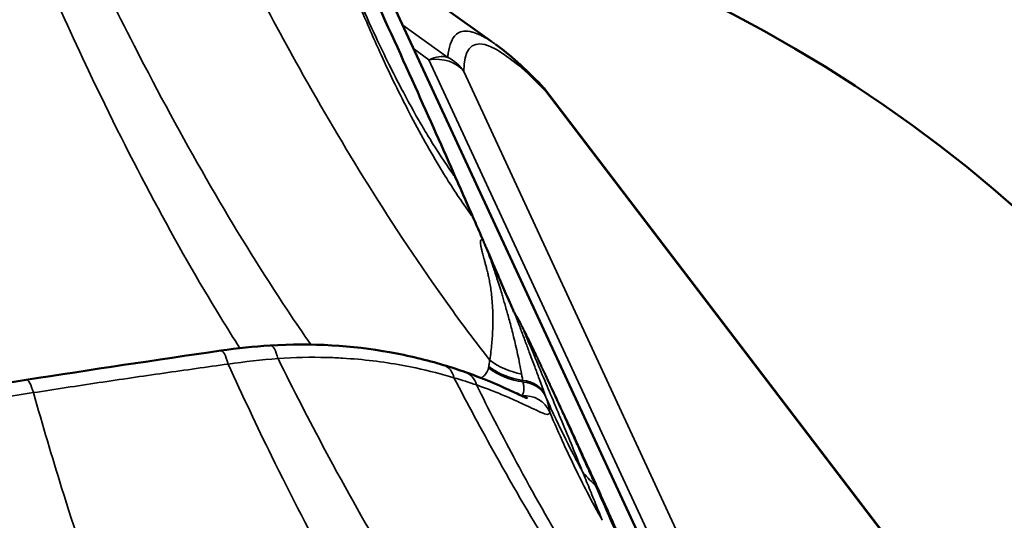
# Model space of a CAD drawing. Header units: millimetres. Extents: x 0 to 2239, y -60 to 841.
# Tile 123 of 165: x 1048.07 to 1051.62, y 222.69 to 224.49. Entities that reach past the tile are written whole.
import ezdxf

# ---------------------------------------------------------------- set-up
doc = ezdxf.new("R2010")
doc.units = ezdxf.units.MM
doc.layers.add('Sichtbar (ISO)', color=7, linetype='Continuous', lineweight=50)
doc.layers.add('Sichtbar schmal (ISO)', color=7, linetype='Continuous', lineweight=35)

msp = doc.modelspace()

# ---------------------------------------------------------------- linework, layer by layer
at = {"layer": 'Sichtbar (ISO)'}
for p, q in [((1049.4106, 224.553), (1050.9117, 221.3184)), ((1049.5986, 224.5301), (1049.77, 224.4078)), ((1049.9623, 224.2358), (1051.5217, 222.194)), ((1049.4743, 223.6631), (1049.4743, 223.6631))]:
    msp.add_line(p, q, dxfattribs=at)
msp.add_arc((1049.8431, 224.1448), 0.15, 37.3689, 44.0896, dxfattribs=at)
for centre, start_param, end_param in [((1045.6008, 220.9144), 0, 3.141593), ((1046.3384, 219.325), 5.719086, 7.086528)]:
    msp.add_ellipse(centre, major_axis=(6.4402, 2.9889), ratio=0.788675, start_param=start_param, end_param=end_param, dxfattribs=at)
for points, knots in [([(1049.6424, 223.9153), (1049.5955, 224.0218), (1049.5463, 224.1324), (1049.4395, 224.3697), (1049.3814, 224.4972), (1049.3201, 224.6305), (1049.3196, 224.6318), (1049.319, 224.633)], [-0.2820165, -0.2820165, -0.2820165, -0.2820165, -0.1466121, -0.1466121, 0, 0, 0.0013713, 0.0013713, 0.0013713, 0.0013713]), ([(1049.6424, 223.9153), (1049.653, 223.8913), (1049.6635, 223.8675), (1049.6842, 223.8204), (1049.6944, 223.797), (1049.7046, 223.7738)], [0.00000008, 0.00000008, 0.00000008, 0.00000008, 0.03040362, 0.03040362, 0.06038299, 0.06038299, 0.06038299, 0.06038299]), ([(1049.7401, 223.6927), (1049.7342, 223.7061), (1049.7283, 223.7197), (1049.7165, 223.7466), (1049.7105, 223.7602), (1049.7046, 223.7738)], [-0.03487531, -0.03487531, -0.03487531, -0.03487531, -0.01743682, -0.01743682, -0.000001, -0.000001, -0.000001, -0.000001]), ([(1049.7401, 223.6927), (1049.7404, 223.692), (1049.7407, 223.6913), (1049.7409, 223.6907), (1049.7412, 223.69), (1049.7416, 223.6893), (1049.7419, 223.6885), (1049.7422, 223.6878), (1049.7425, 223.687), (1049.7428, 223.6862), (1049.7432, 223.6854), (1049.7435, 223.6846), (1049.7439, 223.6838), (1049.7442, 223.6829), (1049.7446, 223.682), (1049.745, 223.6811), (1049.7454, 223.6802), (1049.7458, 223.6793), (1049.7462, 223.6783), (1049.7466, 223.6773), (1049.747, 223.6763), (1049.7475, 223.6752), (1049.7479, 223.6742), (1049.7484, 223.6731), (1049.7489, 223.6719), (1049.7494, 223.6708), (1049.7499, 223.6696), (1049.7504, 223.6684), (1049.7509, 223.6672), (1049.7514, 223.6659), (1049.752, 223.6646), (1049.7525, 223.6632), (1049.7531, 223.6619), (1049.7537, 223.6605), (1049.7543, 223.659), (1049.755, 223.6576), (1049.7556, 223.656)], [0.0001092, 0.0001092, 0.0001092, 0.0001092, 0.0833333, 0.0833333, 0.0833333, 0.1666667, 0.1666667, 0.1666667, 0.25, 0.25, 0.25, 0.3333333, 0.3333333, 0.3333333, 0.4166667, 0.4166667, 0.4166667, 0.5, 0.5, 0.5, 0.5833333, 0.5833333, 0.5833333, 0.6666667, 0.6666667, 0.6666667, 0.75, 0.75, 0.75, 0.8333333, 0.8333333, 0.8333333, 0.9166667, 0.9166667, 0.9166667, 1, 1, 1, 1]), ([(1049.8542, 223.4294), (1049.8541, 223.4295), (1049.8541, 223.4297), (1049.8539, 223.43), (1049.8538, 223.4302), (1049.8534, 223.4308), (1049.8532, 223.4313), (1049.8525, 223.4328), (1049.8519, 223.434), (1049.8496, 223.4387), (1049.8474, 223.4435), (1049.8389, 223.4625), (1049.8295, 223.484), (1049.7995, 223.5534), (1049.7865, 223.5837), (1049.7688, 223.6251), (1049.7621, 223.6406), (1049.7556, 223.656)], [-0.179093, -0.179093, -0.179093, -0.179093, -0.1774192, -0.1774192, -0.17557, -0.17557, -0.1711027, -0.1711027, -0.1601618, -0.1601618, -0.1277533, -0.1277533, -0.0567144, -0.0567144, -0.021828, -0.021828, -0.000001, -0.000001, -0.000001, -0.000001]), ([(1049.8763, 223.3915), (1049.8696, 223.403), (1049.8622, 223.4157), (1049.8548, 223.4284), (1049.8542, 223.4294)], [0, 0, 0, 0, 0.919333, 1, 1, 1, 1]), ([(1048.9734, 223.3141), (1049.123, 223.3237), (1049.2713, 223.3136), (1049.4726, 223.2774), (1049.538, 223.2614), (1049.5975, 223.2437)], [0, 0, 0, 0, 0.0936392, 0.0936392, 0.1423626, 0.1423626, 0.1423626, 0.1423626]), ([(1049.6768, 223.2179), (1049.7521, 223.1914), (1049.815, 223.1627), (1049.8734, 223.1356), (1049.8872, 223.1291), (1049.8981, 223.1246), (1049.9002, 223.1238), (1049.9002, 223.1238)], [0, 0, 0, 0, 0.0683946, 0.0683946, 0.0969629, 0.0969629, 0.1091021, 0.1091021, 0.1091021, 0.1091021])]:
    msp.add_open_spline(points, degree=3, knots=knots, dxfattribs=at)
for points in [[(1049.7857, 224.397), (1049.7858, 224.3969), (1049.786, 224.3968), (1049.7861, 224.3968)], [(1049.7861, 224.3968), (1049.8362, 224.3608), (1049.8894, 224.3126), (1049.9509, 224.2492)], [(1048.0956, 223.1904), (1048.3291, 223.2265), (1048.5624, 223.2617), (1048.7957, 223.2955)], [(1048.7957, 223.2955), (1048.8552, 223.3041), (1048.9146, 223.3104), (1048.9734, 223.3141)], [(1049.5975, 223.2437), (1049.6252, 223.2354), (1049.6517, 223.2267), (1049.6768, 223.2179)], [(1047.3952, 223.0789), (1047.6287, 223.1172), (1047.8622, 223.1543), (1048.0956, 223.1904)]]:
    msp.add_open_spline(points, degree=3, dxfattribs=at)
at = {"layer": 'Sichtbar schmal (ISO)'}
for p, q in [((1050.903, 221.3355), (1049.4043, 224.5643)), ((1049.4508, 224.4662), (1049.6129, 224.3506)), ((1049.4905, 224.3808), (1049.5452, 224.3418)), ((1051.3372, 220.4804), (1049.5452, 224.3418)), ((1051.7182, 219.8881), (1049.6707, 224.3)), ((1051.528, 222.1836), (1049.9686, 224.2254))]:
    msp.add_line(p, q, dxfattribs=at)
for centre, major_axis, ratio, start_param, end_param in [((1055.891, 213.205), (6.1874, -11.1885), 0.057095, 2.933708, 3.243147), ((1049.5452, 224.2193), (0.0871, 0.1221), 0.634537, 0.223209, 0.843576), ((1049.5452, 224.2193), (0.1361, 0.0631), 0.788675, 0.172719, 1.219956), ((1049.5452, 224.2193), (0.15, -0.0008), 0.981542, 0.585348, 1.10751), ((1049.8431, 224.1448), (0.1077, 0.1044), 0.880107, 6.058759, 6.283185), ((1049.8431, 224.1448), (0.1192, 0.091), 0.60567, 6.150006, 6.283185), ((1049.6064, 224.7864), (-0.4832, 1.285), 0.275795, 2.329928, 2.368252), ((1048.8101, 223.1966), (-0.0144, 0.099), 0.220052, 5.216969, 6.283185), ((1048.9798, 223.2143), (-0.0064, 0.0998), 0.292994, 5.245377, 6.283178), ((1048.7389, 222.6318), (-1.2228, -0.2831), 0.469967, 4.388633, 4.536224), ((1049.9158, 223.4456), (-0.2386, 0.0747), 0.947507, 1.204297, 1.709997), ((1049.9075, 223.4196), (-0.2312, 0.0951), 0.948545, 1.3034, 1.848556), ((1049.9091, 223.424), (-0.2386, 0.0747), 0.945994, 1.218258, 1.753566), ((1048.1109, 223.0916), (-0.0153, 0.0988), 0.211325, 5.242048, 6.283185), ((1048.8066, 223.0461), (-1.185, 0.0783), 0.239345, 3.853144, 3.953811), ((1049.6436, 223.1236), (0.0331, 0.0943), 0.734773, 5.485668, 6.283031), ((1049.8725, 223.0943), (0.0941, 0.034), 0.936403, 0.080081, 1.13943), ((1049.8748, 223.0878), (0.0942, 0.0335), 0.942883, 0.082975, 1.15325), ((1049.2072, 223.7615), (0.6719, -0.6295), 0.146485, 0.006813, 0.014141), ((1049.8886, 223.0343), (-0.1, 0.0023), 0.993902, 3.57371, 4.816693), ((1049.7362, 223.6285), (-0.2459, 0.5586), 0.03417, 3.589334, 3.615171), ((1050.3124, 222.9874), (-0.232, -0.0931), 0.850461, 0.172353, 0.478392), ((1050.1124, 222.7826), (-0.041, -0.0186), 0.824181, 3.234352, 3.583408), ((1050.1359, 222.7833), (0.2909, -0.6543), 0.026361, 1.328481, 1.605888)]:
    msp.add_ellipse(centre, major_axis=major_axis, ratio=ratio, start_param=start_param, end_param=end_param, dxfattribs=at)
for points, knots in [([(1048.8647, 223.3045), (1048.8414, 223.3407), (1048.8182, 223.3778), (1048.795, 223.4157), (1048.7146, 223.5467), (1048.6344, 223.6869), (1048.5551, 223.8352), (1048.4758, 223.9834), (1048.3972, 224.1397), (1048.3197, 224.303), (1048.2615, 224.4256), (1048.2039, 224.5521), (1048.1471, 224.682)], [0.1318419, 0.1318419, 0.1318419, 0.1318419, 0.2143375, 0.2143375, 0.2143375, 0.4999088, 0.4999088, 0.4999088, 0.78548, 0.78548, 0.78548, 1, 1, 1, 1]), ([(1049.1198, 223.3176), (1049.0918, 223.3576), (1049.0639, 223.3986), (1049.036, 223.4405), (1048.9487, 223.5715), (1048.8617, 223.7115), (1048.7754, 223.8592), (1048.6892, 224.007), (1048.6037, 224.1625), (1048.5192, 224.3248), (1048.4557, 224.447), (1048.3927, 224.573), (1048.3305, 224.7022)], [0.1259277, 0.1259277, 0.1259277, 0.1259277, 0.2168975, 0.2168975, 0.2168975, 0.5013443, 0.5013443, 0.5013443, 0.785791, 0.785791, 0.785791, 1, 1, 1, 1]), ([(1049.7643, 223.2613), (1049.7133, 223.3263), (1049.5664, 223.5223), (1049.3365, 223.8674), (1049.0972, 224.2732), (1048.9549, 224.5372), (1048.8939, 224.6543)], [0, 0, 0, 0, 0.172575, 0.497921, 0.78256, 1, 1, 1, 1]), ([(1049.6309, 223.9316), (1049.6034, 223.9706), (1049.5758, 224.0127), (1049.5479, 224.0582), (1049.5374, 224.0754), (1049.5268, 224.0931), (1049.5163, 224.1112), (1049.4927, 224.1517), (1049.469, 224.1946), (1049.4454, 224.2392), (1049.4305, 224.2676), (1049.4156, 224.2967), (1049.4009, 224.3263), (1049.3854, 224.3577), (1049.37, 224.3897), (1049.3547, 224.4222), (1049.3329, 224.4689), (1049.3114, 224.5167), (1049.2902, 224.5657)], [0, 0, 0, 0, 0.241859, 0.241859, 0.241859, 0.333333, 0.333333, 0.333333, 0.537158, 0.537158, 0.537158, 0.666667, 0.666667, 0.666667, 0.80367, 0.80367, 0.80367, 1, 1, 1, 1]), ([(1049.6819, 223.8052), (1049.652, 223.8474), (1049.6222, 223.8929), (1049.5925, 223.9415), (1049.5913, 223.9435), (1049.5901, 223.9454), (1049.5889, 223.9474), (1049.5505, 224.0106), (1049.5121, 224.0791), (1049.4742, 224.1521), (1049.4401, 224.2179), (1049.4062, 224.2875), (1049.3729, 224.3601), (1049.3497, 224.4108), (1049.3266, 224.4631), (1049.3039, 224.5167)], [0, 0, 0, 0, 0.231737, 0.231737, 0.231737, 0.24099, 0.24099, 0.24099, 0.540828, 0.540828, 0.540828, 0.811243, 0.811243, 0.811243, 1, 1, 1, 1]), ([(1049.6129, 224.3506), (1049.6133, 224.3558), (1049.6138, 224.3607), (1049.6145, 224.3654), (1049.6166, 224.3815), (1049.6201, 224.3949), (1049.6247, 224.4057), (1049.6294, 224.4171), (1049.6354, 224.4256), (1049.6419, 224.4319), (1049.6427, 224.4326), (1049.6435, 224.4334), (1049.6443, 224.434), (1049.6503, 224.4392), (1049.6569, 224.4424), (1049.6643, 224.444), (1049.673, 224.4459), (1049.6826, 224.4458), (1049.6937, 224.4435), (1049.698, 224.4426), (1049.7024, 224.4414), (1049.7071, 224.4399), (1049.7147, 224.4374), (1049.7229, 224.4341), (1049.7315, 224.43), (1049.7455, 224.4233), (1049.7609, 224.4142), (1049.7772, 224.403), (1049.78, 224.4011), (1049.7829, 224.3991), (1049.7857, 224.397)], [0, 0, 0, 0, 0.0295965, 0.0295965, 0.0295965, 0.1309003, 0.1309003, 0.1309003, 0.2370664, 0.2370664, 0.2370664, 0.25, 0.25, 0.25, 0.3455798, 0.3455798, 0.3455798, 0.4576612, 0.4576612, 0.4576612, 0.5, 0.5, 0.5, 0.5688885, 0.5688885, 0.5688885, 0.680151, 0.680151, 0.680151, 0.6991768, 0.6991768, 0.6991768, 0.6991768]), ([(1049.6309, 223.9316), (1049.6322, 223.9298), (1049.6347, 223.9262), (1049.6386, 223.9207), (1049.6412, 223.9171), (1049.6424, 223.9153)], [0, 0, 0, 0, 0.3333333, 0.6666667, 0.9997467, 0.9997467, 0.9997467, 0.9997467]), ([(1049.7643, 223.2613), (1049.7674, 223.2829), (1049.7721, 223.3225), (1049.7751, 223.3726), (1049.7757, 223.4148), (1049.7746, 223.4508), (1049.7723, 223.482), (1049.7693, 223.5091), (1049.7657, 223.5324), (1049.7619, 223.5527), (1049.7579, 223.5707), (1049.7539, 223.5871), (1049.75, 223.6023), (1049.7463, 223.6158), (1049.743, 223.6276), (1049.7402, 223.6378), (1049.7379, 223.6467), (1049.7359, 223.6543), (1049.7344, 223.6607), (1049.7333, 223.6657), (1049.7324, 223.6711), (1049.7322, 223.671), (1049.7302, 223.6878), (1049.7321, 223.6927), (1049.7349, 223.695), (1049.7401, 223.6927)], [0, 0, 0, 0, 0.0434783, 0.0869565, 0.1304348, 0.173913, 0.2173913, 0.2608696, 0.3043478, 0.3478261, 0.3913043, 0.4347826, 0.4782609, 0.5217391, 0.5652174, 0.6086957, 0.6521739, 0.6956522, 0.7391304, 0.7826087, 0.826087, 0.8695652, 0.9130435, 0.9565217, 0.9999861, 0.9999861, 0.9999861, 0.9999861]), ([(1049.8788, 223.2114), (1049.8766, 223.2236), (1049.8721, 223.2472), (1049.8649, 223.2817), (1049.8577, 223.3138), (1049.8505, 223.3437), (1049.8435, 223.3714), (1049.8368, 223.3971), (1049.8303, 223.4211), (1049.824, 223.4433), (1049.8181, 223.4638), (1049.8126, 223.4828), (1049.8073, 223.5002), (1049.8024, 223.5162), (1049.7978, 223.531), (1049.7934, 223.5449), (1049.7892, 223.5581), (1049.7851, 223.5706), (1049.7812, 223.5824), (1049.7775, 223.5933), (1049.7741, 223.6034), (1049.7709, 223.6128), (1049.7679, 223.6214), (1049.7651, 223.6293), (1049.7626, 223.6364), (1049.7604, 223.6428), (1049.7583, 223.6484), (1049.7568, 223.6528), (1049.7559, 223.6552), (1049.7556, 223.656)], [0, 0, 0, 0, 0.091308, 0.175588, 0.253061, 0.323982, 0.388805, 0.448193, 0.502712, 0.55275, 0.59845, 0.639881, 0.677367, 0.711459, 0.742726, 0.771727, 0.798997, 0.824842, 0.849096, 0.871487, 0.892099, 0.911177, 0.928844, 0.945065, 0.959727, 0.97282, 0.984506, 0.995018, 1, 1, 1, 1]), ([(1049.8542, 223.4294), (1049.8558, 223.4251), (1049.8574, 223.4208), (1049.859, 223.4165), (1049.8639, 223.4034), (1049.8688, 223.3902), (1049.8737, 223.3772), (1049.879, 223.3632), (1049.8842, 223.3492), (1049.8894, 223.3354), (1049.8901, 223.3336), (1049.8907, 223.3318), (1049.8914, 223.3301), (1049.8965, 223.3166), (1049.9015, 223.3033), (1049.9064, 223.29), (1049.9127, 223.2734), (1049.9188, 223.2569), (1049.925, 223.2403), (1049.9259, 223.2379), (1049.9269, 223.2354), (1049.9278, 223.2329), (1049.9333, 223.2181), (1049.9388, 223.2032), (1049.9443, 223.1883), (1049.9508, 223.1706), (1049.9573, 223.1528), (1049.9637, 223.1352)], [0.0000016, 0.0000016, 0.0000016, 0.0000016, 0.0428785, 0.0428785, 0.0428785, 0.1742141, 0.1742141, 0.1742141, 0.3150896, 0.3150896, 0.3150896, 0.3333333, 0.3333333, 0.3333333, 0.4703581, 0.4703581, 0.4703581, 0.6411361, 0.6411361, 0.6411361, 0.6666667, 0.6666667, 0.6666667, 0.8190844, 0.8190844, 0.8190844, 1, 1, 1, 1]), ([(1049.8763, 223.3915), (1049.8768, 223.3907), (1049.8772, 223.3899), (1049.8776, 223.3892), (1049.8784, 223.3877), (1049.8792, 223.3863), (1049.8799, 223.3848), (1049.8807, 223.3834), (1049.8814, 223.3819), (1049.8822, 223.3805), (1049.8826, 223.3796), (1049.883, 223.3788), (1049.8834, 223.378), (1049.8844, 223.3759), (1049.8853, 223.3742), (1049.8862, 223.3724), (1049.8866, 223.3716), (1049.887, 223.3708), (1049.8874, 223.3699), (1049.8879, 223.3689), (1049.8885, 223.3678), (1049.889, 223.3666), (1049.89, 223.3646), (1049.8911, 223.3624), (1049.8923, 223.3599), (1049.8935, 223.3575), (1049.8947, 223.3549), (1049.8961, 223.3521), (1049.8966, 223.3511), (1049.897, 223.3501), (1049.8975, 223.3491), (1049.8985, 223.3472), (1049.8994, 223.3452), (1049.9005, 223.343), (1049.9011, 223.3417), (1049.9017, 223.3404), (1049.9024, 223.339), (1049.9034, 223.3369), (1049.9043, 223.335), (1049.905, 223.3335), (1049.9061, 223.3311), (1049.9066, 223.3301), (1049.9073, 223.3287), (1049.908, 223.3272), (1049.9089, 223.3252), (1049.9099, 223.3233), (1049.9108, 223.3213), (1049.9117, 223.3194), (1049.9127, 223.3173), (1049.9131, 223.3165), (1049.9134, 223.3158), (1049.9138, 223.315), (1049.9145, 223.3136), (1049.9152, 223.3121), (1049.9159, 223.3105), (1049.9171, 223.3081), (1049.9183, 223.3055), (1049.9196, 223.3028), (1049.9209, 223.3), (1049.9223, 223.2971), (1049.9238, 223.2939), (1049.9252, 223.2907), (1049.9268, 223.2873), (1049.9286, 223.2837), (1049.9298, 223.2811), (1049.9311, 223.2784), (1049.9324, 223.2755), (1049.933, 223.2743), (1049.9335, 223.273), (1049.9341, 223.2718), (1049.935, 223.2699), (1049.9359, 223.2681), (1049.9368, 223.2661), (1049.938, 223.2635), (1049.9393, 223.2608), (1049.9406, 223.2579), (1049.9424, 223.2541), (1049.9443, 223.2501), (1049.9463, 223.2457), (1049.9469, 223.2444), (1049.9475, 223.2431), (1049.9482, 223.2417), (1049.9492, 223.2395), (1049.9503, 223.2371), (1049.9514, 223.2347), (1049.9532, 223.2309), (1049.9551, 223.2269), (1049.957, 223.2227), (1049.9588, 223.2189), (1049.9606, 223.215), (1049.9625, 223.2108), (1049.9641, 223.2075), (1049.9657, 223.204), (1049.9675, 223.2002), (1049.9699, 223.1949), (1049.9726, 223.1891), (1049.9749, 223.1841), (1049.9764, 223.1808), (1049.9778, 223.1778), (1049.9789, 223.1755), (1049.9802, 223.1727), (1049.981, 223.1709), (1049.9817, 223.1693), (1049.9825, 223.1676), (1049.9831, 223.1664), (1049.9839, 223.1647), (1049.9853, 223.1615), (1049.9874, 223.1569), (1049.9895, 223.1524), (1049.9916, 223.1479), (1049.9937, 223.1434), (1049.9959, 223.1385), (1049.9982, 223.1336), (1050.0006, 223.1283), (1050.0032, 223.1227), (1050.0038, 223.1214), (1050.0044, 223.1201), (1050.005, 223.1188), (1050.0071, 223.1143), (1050.0092, 223.1096), (1050.0115, 223.1046), (1050.0123, 223.1029), (1050.013, 223.1012), (1050.0138, 223.0995), (1050.0161, 223.0946), (1050.0185, 223.0894), (1050.0209, 223.084), (1050.0217, 223.0823), (1050.0225, 223.0806), (1050.0233, 223.0788), (1050.026, 223.073), (1050.0288, 223.0668), (1050.0318, 223.0603), (1050.0323, 223.0591), (1050.0328, 223.0579), (1050.0334, 223.0567), (1050.0368, 223.0493), (1050.0404, 223.0414), (1050.0442, 223.033), (1050.0478, 223.0251), (1050.0516, 223.0167), (1050.0557, 223.0078), (1050.0566, 223.0057), (1050.0576, 223.0036), (1050.0585, 223.0014), (1050.0616, 222.9948), (1050.0647, 222.9879), (1050.068, 222.9807), (1050.0703, 222.9755), (1050.0727, 222.9703), (1050.0751, 222.9648), (1050.0771, 222.9605), (1050.0791, 222.9561), (1050.0811, 222.9516), (1050.0853, 222.9423), (1050.0897, 222.9325), (1050.0944, 222.9221), (1050.0994, 222.9111), (1050.1046, 222.8996), (1050.1101, 222.8873), (1050.1123, 222.8824), (1050.1145, 222.8774), (1050.1168, 222.8723), (1050.1198, 222.8657), (1050.1228, 222.8588), (1050.126, 222.8518), (1050.1314, 222.8397), (1050.137, 222.8271), (1050.1429, 222.8139)], [0, 0, 0, 0, 0.01011, 0.01011, 0.01011, 0.029412, 0.029412, 0.029412, 0.047794, 0.047794, 0.047794, 0.058824, 0.058824, 0.058824, 0.088235, 0.088235, 0.088235, 0.101253, 0.101253, 0.101253, 0.117647, 0.117647, 0.117647, 0.147059, 0.147059, 0.147059, 0.176471, 0.176471, 0.176471, 0.18684, 0.18684, 0.18684, 0.205882, 0.205882, 0.205882, 0.217195, 0.217195, 0.217195, 0.235294, 0.235294, 0.235294, 0.264706, 0.264706, 0.264706, 0.294118, 0.294118, 0.294118, 0.323529, 0.323529, 0.323529, 0.33387, 0.33387, 0.33387, 0.352941, 0.352941, 0.352941, 0.382353, 0.382353, 0.382353, 0.411765, 0.411765, 0.411765, 0.441176, 0.441176, 0.441176, 0.461916, 0.461916, 0.461916, 0.470588, 0.470588, 0.470588, 0.483211, 0.483211, 0.483211, 0.5, 0.5, 0.5, 0.522597, 0.522597, 0.522597, 0.529412, 0.529412, 0.529412, 0.540768, 0.540768, 0.540768, 0.558824, 0.558824, 0.558824, 0.575211, 0.575211, 0.575211, 0.588235, 0.588235, 0.588235, 0.606108, 0.606108, 0.606108, 0.617647, 0.617647, 0.617647, 0.631515, 0.631515, 0.631515, 0.647059, 0.647059, 0.647059, 0.676471, 0.676471, 0.676471, 0.705882, 0.705882, 0.705882, 0.735294, 0.735294, 0.735294, 0.74201, 0.74201, 0.74201, 0.764706, 0.764706, 0.764706, 0.772434, 0.772434, 0.772434, 0.794118, 0.794118, 0.794118, 0.800864, 0.800864, 0.800864, 0.823529, 0.823529, 0.823529, 0.827595, 0.827595, 0.827595, 0.852941, 0.852941, 0.852941, 0.876792, 0.876792, 0.876792, 0.882353, 0.882353, 0.882353, 0.899591, 0.899591, 0.899591, 0.911765, 0.911765, 0.911765, 0.921352, 0.921352, 0.921352, 0.941176, 0.941176, 0.941176, 0.962227, 0.962227, 0.962227, 0.970588, 0.970588, 0.970588, 0.981402, 0.981402, 0.981402, 1, 1, 1, 1]), ([(1049.8763, 223.3915), (1049.8814, 223.3795), (1049.8967, 223.3435), (1049.9222, 223.2828), (1049.9542, 223.2066), (1049.9883, 223.1253), (1050.0245, 223.0387), (1050.0613, 222.95), (1050.0856, 222.8907), (1050.0974, 222.8618)], [0, 0, 0, 0, 0.066014, 0.195959, 0.33644, 0.488021, 0.651563, 0.828224, 1, 1, 1, 1]), ([(1049.6354, 223.1981), (1049.5923, 223.2108), (1049.5461, 223.2227), (1049.4977, 223.233), (1049.4809, 223.2366), (1049.4638, 223.2399), (1049.4464, 223.2431), (1049.413, 223.2492), (1049.3788, 223.2544), (1049.3436, 223.2587), (1049.3083, 223.2629), (1049.2722, 223.2662), (1049.2349, 223.2684), (1049.2159, 223.2696), (1049.1966, 223.2704), (1049.177, 223.2709), (1049.1203, 223.2724), (1049.0616, 223.2711), (1049.0018, 223.2667)], [0, 0, 0, 0, 0.247232, 0.247232, 0.247232, 0.333333, 0.333333, 0.333333, 0.499571, 0.499571, 0.499571, 0.666667, 0.666667, 0.666667, 0.752173, 0.752173, 0.752173, 1, 1, 1, 1]), ([(1049.0018, 223.2667), (1049.0576, 223.1545), (1049.1139, 223.0452), (1049.1707, 222.939), (1049.2477, 222.795), (1049.3256, 222.6566), (1049.404, 222.5248), (1049.4521, 222.4439), (1049.5005, 222.3655), (1049.549, 222.2898)], [0, 0, 0, 0, 0.2096711, 0.2096711, 0.2096711, 0.493962, 0.493962, 0.493962, 0.6686014, 0.6686014, 0.6686014, 0.6686014]), ([(1049.7643, 223.2613), (1049.7638, 223.2587), (1049.7629, 223.2535), (1049.7616, 223.2457), (1049.7608, 223.2405), (1049.7604, 223.238)], [0, 0, 0, 0, 0.342236, 0.675602, 1, 1, 1, 1]), ([(1048.8222, 223.2472), (1048.8738, 223.134), (1048.9258, 223.0238), (1048.9784, 222.9167), (1049.0497, 222.7715), (1049.1219, 222.6321), (1049.1946, 222.4996), (1049.2397, 222.4174), (1049.285, 222.3379), (1049.3305, 222.2612)], [0, 0, 0, 0, 0.2099212, 0.2099212, 0.2099212, 0.4946875, 0.4946875, 0.4946875, 0.671201, 0.671201, 0.671201, 0.671201]), ([(1049.6354, 223.1981), (1049.6328, 223.2082), (1049.6285, 223.2179), (1049.6224, 223.2259), (1049.6163, 223.2338), (1049.6083, 223.2399), (1049.5994, 223.243), (1049.5988, 223.2433), (1049.5981, 223.2435), (1049.5975, 223.2437)], [0, 0, 0, 0, 0.25, 0.25, 0.25, 0.5, 0.5, 0.5, 0.5184356, 0.5184356, 0.5184356, 0.5184356]), ([(1049.7594, 223.2332), (1049.7577, 223.2261), (1049.7522, 223.2139), (1049.7421, 223.2028), (1049.7354, 223.1977), (1049.7339, 223.1966)], [0, 0, 0, 0, 0.3620762, 0.694884, 0.7859658, 0.7859658, 0.7859658, 0.7859658]), ([(1049.7604, 223.238), (1049.7603, 223.2375), (1049.7601, 223.2363), (1049.7597, 223.2347), (1049.7595, 223.2337), (1049.7594, 223.2332)], [0, 0, 0, 0, 0.335159, 0.668484, 1, 1, 1, 1]), ([(1049.6354, 223.1981), (1049.6848, 223.1033), (1049.7345, 223.0108), (1049.7847, 222.9208), (1049.8525, 222.7992), (1049.921, 222.6821), (1049.9899, 222.5704), (1050.0589, 222.4587), (1050.1282, 222.3524), (1050.1977, 222.2521), (1050.2442, 222.1852), (1050.2907, 222.1209), (1050.3373, 222.0594)], [0, 0, 0, 0, 0.217056, 0.217056, 0.217056, 0.510471, 0.510471, 0.510471, 0.803886, 0.803886, 0.803886, 1, 1, 1, 1]), ([(1049.8829, 223.1885), (1049.8825, 223.191), (1049.882, 223.1935), (1049.8816, 223.1961), (1049.8811, 223.1986), (1049.8807, 223.2012), (1049.8802, 223.2037), (1049.8798, 223.2063), (1049.8793, 223.2088), (1049.8788, 223.2114)], [0, 0, 0, 0, 0.333333, 0.333333, 0.333333, 0.666667, 0.666667, 0.666667, 1, 1, 1, 1]), ([(1049.7164, 223.172), (1049.7356, 223.1654), (1049.7548, 223.1583), (1049.7736, 223.1509), (1049.7907, 223.1442), (1049.8075, 223.1373), (1049.8239, 223.1304), (1049.8248, 223.13), (1049.8258, 223.1296), (1049.8268, 223.1291), (1049.8445, 223.1216), (1049.8617, 223.1139), (1049.8773, 223.1066), (1049.8911, 223.1002), (1049.9037, 223.0942), (1049.9147, 223.089), (1049.9172, 223.0878), (1049.9196, 223.0867), (1049.922, 223.0856), (1049.9362, 223.0788), (1049.9475, 223.0736), (1049.9561, 223.0704), (1049.9598, 223.069), (1049.9629, 223.0679), (1049.9656, 223.0672), (1049.9696, 223.0662), (1049.9727, 223.0659), (1049.9749, 223.0664), (1049.9785, 223.0671), (1049.9801, 223.0697), (1049.9803, 223.0739)], [0, 0, 0, 0, 0.131357, 0.131357, 0.131357, 0.25, 0.25, 0.25, 0.257038, 0.257038, 0.257038, 0.385869, 0.385869, 0.385869, 0.5, 0.5, 0.5, 0.525736, 0.525736, 0.525736, 0.683397, 0.683397, 0.683397, 0.75, 0.75, 0.75, 0.847385, 0.847385, 0.847385, 1, 1, 1, 1]), ([(1049.7164, 223.172), (1049.7603, 223.084), (1049.8046, 222.9981), (1049.8493, 222.9146), (1049.9101, 222.8011), (1049.9714, 222.6921), (1050.0332, 222.5881), (1050.095, 222.4841), (1050.1572, 222.3853), (1050.2195, 222.2922), (1050.2587, 222.2338), (1050.2978, 222.1777), (1050.337, 222.124)], [0, 0, 0, 0, 0.218887, 0.218887, 0.218887, 0.516176, 0.516176, 0.516176, 0.813466, 0.813466, 0.813466, 1, 1, 1, 1]), ([(1049.8804, 223.1334), (1049.8817, 223.1351), (1049.8828, 223.1371), (1049.8837, 223.1393), (1049.8844, 223.141), (1049.885, 223.1429), (1049.8855, 223.145), (1049.8856, 223.1455), (1049.8857, 223.146), (1049.8858, 223.1465), (1049.8863, 223.1493), (1049.8867, 223.1524), (1049.8868, 223.1557), (1049.8868, 223.1575), (1049.8868, 223.1594), (1049.8867, 223.1613), (1049.8867, 223.1633), (1049.8865, 223.1653), (1049.8863, 223.1675), (1049.8859, 223.1721), (1049.8852, 223.1772), (1049.8842, 223.1826)], [0, 0, 0, 0, 0.18476, 0.18476, 0.18476, 0.333333, 0.333333, 0.333333, 0.368311, 0.368311, 0.368311, 0.562519, 0.562519, 0.562519, 0.666667, 0.666667, 0.666667, 0.771767, 0.771767, 0.771767, 1, 1, 1, 1]), ([(1048.1212, 223.1443), (1048.0423, 223.1321), (1047.9638, 223.1198), (1047.8856, 223.1073), (1047.8074, 223.0948), (1047.7297, 223.0821), (1047.6523, 223.0693), (1047.5749, 223.0565), (1047.4978, 223.0436), (1047.4212, 223.0304)], [0, 0, 0, 0, 0.333333, 0.333333, 0.333333, 0.666667, 0.666667, 0.666667, 1, 1, 1, 1]), ([(1048.1212, 223.1443), (1048.1545, 223.027), (1048.1884, 222.9129), (1048.2228, 222.8022), (1048.2688, 222.6541), (1048.3158, 222.5122), (1048.3633, 222.3775), (1048.394, 222.2905), (1048.425, 222.2066), (1048.456, 222.1259)], [0, 0, 0, 0, 0.2126721, 0.2126721, 0.2126721, 0.4971211, 0.4971211, 0.4971211, 0.6807478, 0.6807478, 0.6807478, 0.6807478]), ([(1049.9661, 223.1285), (1049.9683, 223.1224), (1049.9702, 223.1167), (1049.9719, 223.1116), (1049.9727, 223.1092), (1049.9734, 223.1068), (1049.9741, 223.1046), (1049.9747, 223.1024), (1049.9753, 223.1004), (1049.9759, 223.0984), (1049.9769, 223.0947), (1049.9777, 223.0913), (1049.9784, 223.0882), (1049.9785, 223.0877), (1049.9786, 223.0873), (1049.9787, 223.0869), (1049.9792, 223.0845), (1049.9796, 223.0823), (1049.9798, 223.0802), (1049.9802, 223.0778), (1049.9803, 223.0757), (1049.9803, 223.0739)], [0, 0, 0, 0, 0.2259, 0.2259, 0.2259, 0.333333, 0.333333, 0.333333, 0.439694, 0.439694, 0.439694, 0.640145, 0.640145, 0.640145, 0.666667, 0.666667, 0.666667, 0.822554, 0.822554, 0.822554, 1, 1, 1, 1]), ([(1049.9661, 223.1285), (1049.9784, 223.1009), (1049.9908, 223.0738), (1050.0033, 223.0473), (1050.0262, 222.9986), (1050.0493, 222.952), (1050.0727, 222.9076), (1050.0809, 222.8921), (1050.0892, 222.8768), (1050.0974, 222.8618)], [0, 0, 0, 0, 0.287473, 0.287473, 0.287473, 0.814721, 0.814721, 0.814721, 1, 1, 1, 1]), ([(1049.9803, 223.0739), (1049.9971, 223.0344), (1050.014, 222.9959), (1050.0311, 222.9584), (1050.0583, 222.899), (1050.0858, 222.8422), (1050.1135, 222.7884), (1050.132, 222.7525), (1050.1506, 222.718), (1050.1693, 222.685)], [0, 0, 0, 0, 0.274609, 0.274609, 0.274609, 0.709974, 0.709974, 0.709974, 1, 1, 1, 1]), ([(1050.0974, 222.8618), (1050.1057, 222.8414), (1050.1229, 222.7992), (1050.1469, 222.7402), (1050.1625, 222.7019), (1050.1693, 222.685)], [0, 0, 0, 0, 0.34049, 0.707786, 1, 1, 1, 1])]:
    msp.add_open_spline(points, degree=3, knots=knots, dxfattribs=at)
for points in [[(1049.8763, 223.3915), (1049.8763, 223.3917), (1049.8777, 223.3893), (1049.8803, 223.3844), (1049.8823, 223.3806), (1049.8846, 223.376), (1049.8875, 223.3703), (1049.8897, 223.3658), (1049.8911, 223.3631), (1049.8929, 223.3594), (1049.8948, 223.3556), (1049.8969, 223.3513), (1049.8993, 223.3465), (1049.9018, 223.3412), (1049.9047, 223.3353), (1049.9079, 223.3287), (1049.9115, 223.3213), (1049.9156, 223.3129), (1049.9201, 223.3034), (1049.9252, 223.2928), (1049.9314, 223.2798), (1049.9366, 223.269), (1049.9384, 223.2652), (1049.9414, 223.2588), (1049.9445, 223.2523), (1049.948, 223.2449), (1049.952, 223.2365), (1049.9565, 223.2269), (1049.9617, 223.2159), (1049.9677, 223.2032), (1049.9747, 223.1882), (1049.983, 223.1706), (1049.9929, 223.1496), (1050.0049, 223.1238), (1050.0187, 223.0942), (1050.0384, 223.0518), (1050.0521, 223.0222), (1050.0621, 223.0006), (1050.0752, 222.9721), (1050.09, 222.9398), (1050.1074, 222.9019), (1050.1275, 222.8578), (1050.1433, 222.8229), (1050.1518, 222.8043)], [(1048.8222, 223.2472), (1048.7454, 223.2366), (1048.591, 223.2148), (1048.3573, 223.1805), (1048.2001, 223.1565), (1048.1212, 223.1443)], [(1049.8842, 223.1826), (1049.884, 223.1832), (1049.8838, 223.1845), (1049.8834, 223.1865), (1049.8831, 223.1878), (1049.8829, 223.1885)], [(1049.8804, 223.1334), (1049.8797, 223.1334), (1049.879, 223.1334), (1049.8782, 223.1333)], [(1050.2334, 222.6224), (1050.2247, 222.642), (1050.207, 222.6816), (1050.1798, 222.7422), (1050.1612, 222.7834), (1050.1518, 222.8043)]]:
    msp.add_open_spline(points, degree=3, dxfattribs=at)

doc.saveas('drawing.dxf')
